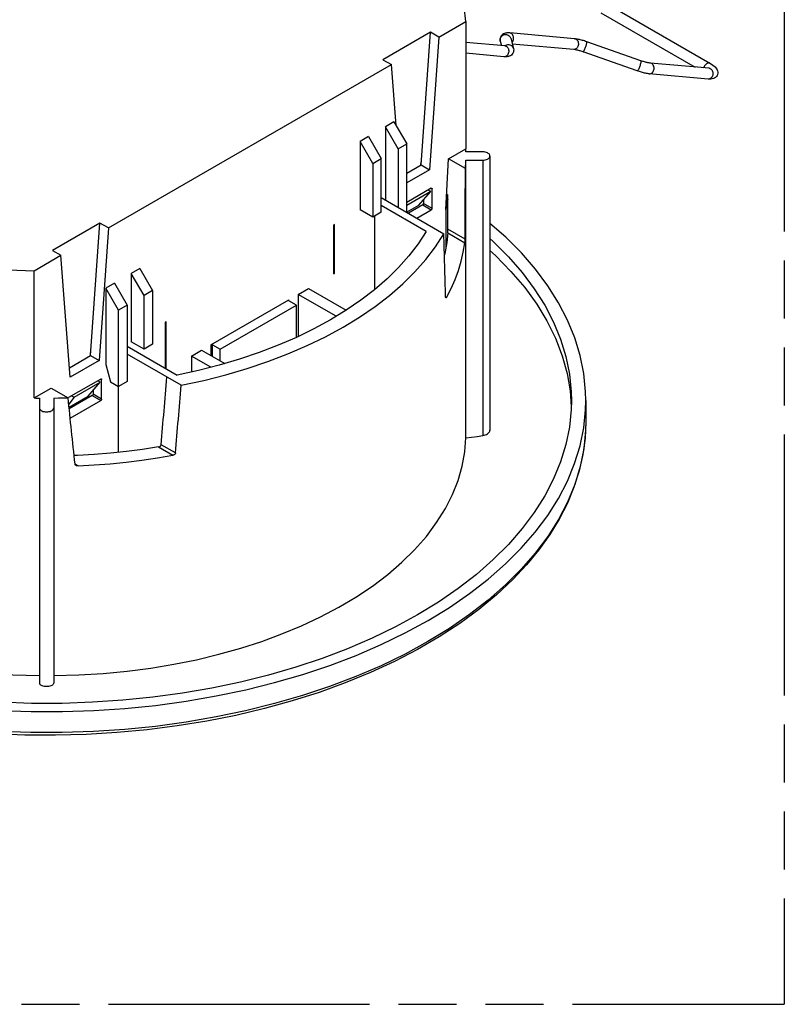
# Model space of a CAD drawing. Header units: millimetres. Extents: x 0 to 210, y 0 to 297.
# Tile 16 of 19: x 125 to 150, y 208 to 241. Entities that reach past the tile are written whole.
import ezdxf

# ---------------------------------------------------------------- set-up
doc = ezdxf.new("R2010")
doc.units = ezdxf.units.MM
doc.header["$LTSCALE"] = 19.36
doc.linetypes.add('PHANTOM', pattern=[0.8, 0.45, -0.05, 0.1, -0.05, 0.1, -0.05])
doc.layers.get('0').update_dxf_attribs({"linetype": 'CONTINUOUS'})
doc.layers.add('DEFAULT_3', color=7, linetype='PHANTOM')

msp = doc.modelspace()

# ---------------------------------------------------------------- linework, layer by layer
at = {"color": 7, "linetype": 'Continuous'}
for p, q in [((144.1888, 241.1), (147.6394, 239.1078)), ((144.0088, 240.7882), (147.1492, 238.9751)), ((138.5989, 239.9735), (139.497, 240.4921)), ((139.497, 240.4921), (139.497, 236.2462)), ((138.316, 240.1368), (136.7321, 239.2223)), ((138.0049, 235.7114), (138.316, 240.1368)), ((138.5989, 239.9735), (138.316, 240.1368)), ((143.1307, 239.9197), (140.9653, 240.1131)), ((138.5989, 239.9735), (138.2878, 235.5481)), ((140.8041, 239.6799), (139.497, 239.7967)), ((140.6489, 239.8419), (140.6896, 239.6902)), ((140.9966, 239.9351), (141.0885, 239.5925)), ((143.0987, 239.5611), (141.0478, 239.7443)), ((145.3391, 239.1879), (143.5327, 239.8216)), ((140.7721, 239.3214), (139.497, 239.4353)), ((145.2199, 238.8482), (143.4135, 239.4819)), ((127.5681, 233.6049), (137.015, 239.059)), ((136.7321, 239.2223), (137.015, 239.059)), ((137.1705, 237.0259), (137.015, 239.059)), ((147.6185, 238.9332), (145.654, 239.1087)), ((147.5865, 238.5746), (145.622, 238.7501)), ((137.0998, 237.1484), (136.817, 236.9851)), ((137.0998, 237.1484), (137.5241, 236.4136)), ((136.817, 236.9851), (136.817, 234.5356)), ((137.2412, 236.2503), (136.817, 236.9851)), ((136.2513, 236.6585), (135.9685, 236.4952)), ((135.9685, 236.4952), (135.9685, 234.209)), ((136.3927, 235.7604), (135.9685, 236.4952)), ((136.2513, 236.6585), (136.6756, 235.9237)), ((137.2412, 236.2503), (137.5241, 236.4136)), ((137.5241, 234.1274), (137.5241, 236.4136)), ((137.2412, 236.2503), (137.2412, 234.2907)), ((138.9242, 235.9155), (139.497, 236.2462)), ((139.4987, 236.2121), (139.497, 236.2462)), ((139.5001, 236.178), (139.4987, 236.2121)), ((139.5012, 236.1439), (139.5001, 236.178)), ((140.0633, 236.1439), (139.5012, 236.1439)), ((136.3927, 235.7604), (136.6756, 235.9237)), ((136.3927, 235.7604), (136.3927, 233.9641)), ((136.6756, 234.1274), (136.6756, 235.9237)), ((137.999, 235.7079), (138.0049, 235.8093)), ((138.0121, 235.8135), (138.0049, 235.8093)), ((138.8321, 234.2095), (138.9242, 235.9155)), ((139.4849, 235.5917), (138.9242, 235.9155)), ((139.5012, 235.8667), (140.0633, 235.8667)), ((139.5012, 226.5969), (139.5012, 235.8667)), ((140.3033, 236.0053), (140.3033, 226.8453)), ((137.5241, 235.4338), (138.0049, 235.7114)), ((138.2878, 235.5481), (137.5241, 235.1072)), ((138.0049, 235.7114), (138.2878, 235.5481)), ((138.3443, 234.9275), (137.5241, 234.454)), ((138.3272, 234.8197), (137.5241, 234.356)), ((137.9201, 234.356), (138.3272, 234.8197)), ((138.3272, 234.8197), (138.2424, 234.8687)), ((138.3726, 234.258), (138.3726, 234.9112)), ((136.6756, 234.6173), (138.7632, 233.412)), ((138.0898, 234.5492), (138.0898, 234.4213)), ((138.9004, 234.5527), (138.9004, 234.5444)), ((136.3927, 233.9641), (135.9685, 234.209)), ((136.6756, 234.1274), (136.3927, 233.9641)), ((138.1753, 233.4901), (136.6756, 234.356)), ((137.9201, 234.356), (137.5241, 234.1274)), ((138.0615, 234.3723), (137.5807, 234.0947)), ((137.8635, 233.9314), (138.3443, 234.209)), ((127.2852, 233.7682), (125.7013, 232.8537)), ((126.9741, 229.3427), (127.2852, 233.7682)), ((127.5681, 233.6049), (127.2852, 233.7682)), ((136.4493, 233.9967), (136.4493, 231.5429)), ((127.5681, 233.6049), (127.2569, 229.1795)), ((135.1199, 233.7191), (135.0916, 233.7028)), ((135.0916, 232.0698), (135.0916, 233.7028)), ((135.1199, 232.0861), (135.1199, 233.7191)), ((138.8972, 233.5107), (138.8977, 233.5333)), ((138.8977, 233.5333), (138.8979, 233.5537)), ((138.8979, 233.5537), (138.898, 233.5625)), ((125.7013, 232.8537), (125.9842, 232.6904)), ((125.086, 232.1719), (125.9842, 232.6904)), ((126.2953, 228.6242), (125.9842, 232.6904)), ((125.086, 227.9261), (125.086, 232.1719)), ((128.6146, 232.2495), (128.3317, 232.0862)), ((128.6146, 232.2495), (129.0388, 231.5146)), ((128.3317, 232.0862), (128.3317, 229.8)), ((128.756, 231.3513), (128.3317, 232.0862)), ((135.0916, 232.1025), (135.1199, 232.0861)), ((135.0916, 232.0698), (135.1199, 232.0861)), ((127.7661, 231.7596), (127.4832, 231.5963)), ((127.4832, 231.5963), (127.4832, 229.0488)), ((127.9075, 230.8615), (127.4832, 231.5963)), ((127.7661, 231.7596), (128.1903, 231.0248)), ((129.0388, 231.5146), (128.756, 231.3513)), ((129.0388, 231.5146), (129.0388, 229.7183)), ((133.9037, 231.3839), (134.2431, 231.5799)), ((134.2431, 231.5799), (135.5006, 230.8539)), ((128.756, 229.555), (128.756, 231.3513)), ((130.9904, 229.702), (133.5926, 231.2043)), ((133.8471, 231.0247), (133.5926, 231.1717)), ((135.1709, 230.6524), (133.9037, 231.3839)), ((133.9037, 231.3839), (133.9037, 229.9793)), ((138.8252, 231.2871), (138.8248, 231.2944)), ((138.8334, 231.2665), (138.8328, 231.2668)), ((128.1903, 231.0248), (127.9075, 230.8615)), ((127.9075, 226.1099), (127.9075, 230.8615)), ((128.1903, 231.0248), (128.1903, 228.4773)), ((131.3016, 229.555), (133.8471, 231.0247)), ((133.8471, 229.9518), (133.8471, 231.0247)), ((129.4914, 230.4695), (129.4631, 230.4532)), ((129.4914, 228.9019), (129.4914, 230.4695)), ((129.4631, 230.4532), (129.4631, 228.9182)), ((128.1903, 229.653), (129.8598, 228.6892)), ((128.756, 229.555), (128.3317, 229.8)), ((129.0388, 229.7183), (128.756, 229.555)), ((130.3399, 229.3264), (130.6793, 229.5224)), ((130.6793, 229.5224), (131.4525, 229.0759)), ((131.047, 229.702), (131.3016, 229.555)), ((131.3016, 229.1631), (131.3016, 229.555)), ((126.2713, 228.937), (126.9741, 229.3427)), ((127.2569, 229.1795), (126.2953, 228.6242)), ((126.9682, 229.3393), (126.9741, 229.4407)), ((126.9813, 229.4449), (126.9741, 229.4407)), ((126.9741, 229.3427), (127.2569, 229.1795)), ((129.9951, 228.3498), (128.1903, 229.3917)), ((130.9908, 228.9506), (130.3399, 229.3264)), ((130.3399, 229.3264), (130.3399, 228.7934)), ((127.4832, 229.0488), (127.6376, 228.4698)), ((127.3135, 228.5589), (126.2387, 227.9384)), ((127.2964, 228.4511), (127.2116, 228.5)), ((127.3418, 227.8894), (127.3418, 228.5426)), ((125.086, 227.9261), (125.6589, 228.2568)), ((125.6589, 228.2568), (126.2197, 227.9331)), ((126.4255, 227.9483), (127.2964, 228.4511)), ((126.8892, 227.9874), (127.2964, 228.4511)), ((127.0589, 228.1806), (127.0589, 228.0527)), ((127.6376, 228.4698), (127.9075, 228.314)), ((128.1903, 228.4773), (127.9075, 228.314)), ((125.086, 227.9261), (125.1451, 227.9251)), ((125.1451, 227.9251), (125.2633, 227.9237)), ((125.2633, 227.9237), (125.2633, 218.4039)), ((125.7433, 227.9237), (125.9022, 227.9258)), ((125.7433, 227.9237), (125.7433, 218.4039)), ((125.9022, 227.9258), (126.0609, 227.9289)), ((126.0609, 227.9289), (126.2197, 227.9331)), ((126.2311, 227.9327), (126.2387, 227.9384)), ((126.4255, 227.9483), (126.2428, 227.7154)), ((126.2529, 227.62), (126.8892, 227.9874)), ((127.0307, 228.0037), (126.2594, 227.5584)), ((126.292, 227.2506), (127.3135, 227.8404)), ((126.3407, 227.9972), (126.4255, 227.9483)), ((142.9786, 228.1614), (143.0178, 227.628)), ((143.5033, 227.8402), (143.5033, 227.1388)), ((139.5012, 226.5969), (139.6889, 226.6203)), ((139.6889, 226.6203), (139.8762, 226.6451)), ((139.8762, 226.6451), (140.0633, 226.6715)), ((126.4867, 225.6739), (126.4842, 225.6753))]:
    msp.add_line(p, q, dxfattribs=at)
at = {"color": 9, "linetype": 'Continuous'}
for p, q in [((140.6867, 240), (140.7092, 240.0216)), ((140.7092, 240.0216), (140.735, 240.0391)), ((141.0907, 239.9209), (141.0913, 239.9522)), ((147.4392, 238.9617), (147.4352, 238.9496)), ((140.0633, 235.8667), (140.0633, 226.6715)), ((138.3443, 234.9275), (138.3726, 234.9112)), ((138.3726, 234.258), (138.0898, 234.4213)), ((138.0615, 234.3723), (138.3443, 234.209)), ((138.8321, 234.2095), (138.8321, 232.9386)), ((138.8944, 233.4382), (139.4634, 233.1097)), ((139.471, 233.2317), (138.898, 233.5625)), ((133.5926, 231.1717), (133.5926, 231.2043)), ((138.8521, 231.2827), (138.8265, 231.2975)), ((130.9904, 229.702), (130.9904, 229.3427)), ((131.047, 229.3101), (131.047, 229.702)), ((127.3135, 228.5589), (127.3418, 228.5426)), ((127.0307, 228.0037), (127.3135, 227.8404)), ((127.3418, 227.8894), (127.0589, 228.0527)), ((129.2423, 226.29), (129.7234, 226.0122)), ((129.8089, 226.0891), (129.3296, 226.3659)), ((126.5588, 225.6593), (126.4552, 225.7191))]:
    msp.add_line(p, q, dxfattribs=at)
at = {"color": 7, "linetype": 'Continuous'}
for points in [[(139.497, 240.4921), (139.4448, 240.9885), (139.3405, 241.4801), (139.1837, 241.9679), (138.9756, 242.4492), (138.7167, 242.922), (138.4083, 243.3848), (138.0512, 243.8356), (137.647, 244.273), (137.1972, 244.6951), (136.7035, 245.1006), (136.1676, 245.4877), (135.5918, 245.8552), (134.9779, 246.2016), (134.3285, 246.5257), (133.6458, 246.8261), (132.9325, 247.1019), (132.1911, 247.3519), (131.4245, 247.5753), (130.6354, 247.7711), (129.827, 247.9387), (129.0021, 248.0773), (128.8939, 248.0914)], [(140.6895, 240.0306), (140.667, 239.9979), (140.6554, 239.9729)], [(140.7875, 240.0976), (140.7505, 240.0809), (140.7176, 240.0585), (140.6895, 240.0306)], [(140.9653, 240.1131), (140.9316, 240.1154), (140.9001, 240.1158), (140.8703, 240.1145), (140.8419, 240.1112), (140.8143, 240.1057), (140.7875, 240.0976)], [(140.6428, 239.9222), (140.642, 239.882), (140.6489, 239.8419)], [(140.6554, 239.9729), (140.6513, 239.9613), (140.6428, 239.9222)], [(140.8388, 239.6788), (140.8401, 239.679), (140.8388, 239.6789), (140.8325, 239.6786), (140.821, 239.6788), (140.8041, 239.6799)], [(143.3192, 239.886), (143.2875, 239.8936), (143.2557, 239.9005), (143.2242, 239.9066), (143.1929, 239.9119), (143.1616, 239.9164), (143.1307, 239.9197)], [(143.5327, 239.8216), (143.4967, 239.834), (143.4607, 239.8458), (143.4249, 239.8569), (143.3894, 239.8673), (143.3541, 239.8771), (143.3192, 239.886)], [(141.082, 239.4616), (141.0714, 239.4385), (141.0491, 239.4053), (141.0207, 239.3768), (140.9874, 239.354), (140.9499, 239.3369)], [(141.0885, 239.5925), (141.0952, 239.5534), (141.0947, 239.5139), (141.0867, 239.4752), (141.082, 239.4616)], [(143.2329, 239.5365), (143.2039, 239.5434), (143.1776, 239.549), (143.1538, 239.5535), (143.1327, 239.557), (143.1143, 239.5595), (143.0987, 239.5611)], [(143.4135, 239.4819), (143.3814, 239.4929), (143.3499, 239.5033), (143.319, 239.5128), (143.2891, 239.5216), (143.2603, 239.5295), (143.2329, 239.5365)], [(140.9499, 239.3369), (140.9231, 239.3288), (140.8955, 239.3233), (140.8671, 239.32), (140.8373, 239.3187), (140.8057, 239.3191), (140.7721, 239.3214)], [(145.5198, 239.1333), (145.4923, 239.1403), (145.4636, 239.1482), (145.4337, 239.157), (145.4028, 239.1666), (145.3712, 239.1769), (145.3391, 239.1879)], [(145.654, 239.1087), (145.6383, 239.1103), (145.62, 239.1128), (145.5989, 239.1163), (145.5751, 239.1208), (145.5487, 239.1264), (145.5198, 239.1333)], [(147.6394, 239.1078), (147.6958, 239.0736), (147.7436, 239.0411), (147.7836, 239.0104), (147.8173, 238.9805), (147.8461, 238.9499), (147.87, 238.9179), (147.8892, 238.8835), (147.9029, 238.8458)], [(145.4334, 238.7838), (145.3986, 238.7927), (145.3633, 238.8025), (145.3278, 238.8129), (145.292, 238.824), (145.256, 238.8358), (145.2199, 238.8482)], [(145.622, 238.7501), (145.591, 238.7534), (145.5598, 238.7579), (145.5285, 238.7632), (145.497, 238.7693), (145.4652, 238.7762), (145.4334, 238.7838)], [(147.8964, 238.7149), (147.886, 238.6921), (147.8635, 238.6586), (147.8348, 238.6298), (147.8006, 238.6065), (147.7628, 238.5896), (147.723, 238.5789), (147.6808, 238.5732), (147.6357, 238.5719), (147.5865, 238.5746)], [(147.6463, 238.9302), (147.6485, 238.9308), (147.6539, 238.9322), (147.654, 238.9322), (147.6482, 238.9319), (147.6365, 238.932), (147.6185, 238.9332)], [(147.9029, 238.8458), (147.9096, 238.807), (147.9092, 238.7676), (147.9013, 238.7289), (147.8964, 238.7149)], [(140.3032, 236.0053), (140.2998, 236.0288), (140.2891, 236.0521), (140.2717, 236.074), (140.248, 236.0937), (140.2187, 236.1109), (140.1843, 236.1249), (140.1461, 236.1353), (140.106, 236.1416), (140.0633, 236.1439)], [(139.4849, 235.5917), (139.4888, 235.6375), (139.4922, 235.6834), (139.4951, 235.7292), (139.4976, 235.775), (139.4996, 235.8209), (139.5012, 235.8667)], [(140.0633, 235.8667), (140.1058, 235.869), (140.1457, 235.8752), (140.1836, 235.8855), (140.2177, 235.8993), (140.2469, 235.9161), (140.2707, 235.9356), (140.2884, 235.9574), (140.2995, 235.9807), (140.3032, 236.0053)], [(138.3443, 234.9275), (138.3519, 234.9306), (138.3585, 234.9313), (138.3643, 234.9295)], [(138.3643, 234.9295), (138.3688, 234.9254), (138.3715, 234.9193), (138.3726, 234.9112)], [(138.0615, 234.3723), (138.0691, 234.3779), (138.0757, 234.3849), (138.0815, 234.3934), (138.0859, 234.4027), (138.0887, 234.4119), (138.0898, 234.4213)], [(138.3726, 234.258), (138.3715, 234.2486), (138.3688, 234.2394), (138.3643, 234.2301), (138.3585, 234.2216), (138.3519, 234.2147), (138.3443, 234.209)], [(138.1753, 233.4901), (137.9072, 233.0783), (137.6, 232.6772), (137.2533, 232.2863), (136.8689, 231.9072), (136.4477, 231.5415), (135.9913, 231.19), (135.501, 230.8541), (134.9785, 230.5348), (134.4255, 230.2332), (133.8437, 229.9501), (133.235, 229.6866), (132.6015, 229.4435), (131.945, 229.2215), (131.2677, 229.0213), (130.5731, 228.844), (129.8598, 228.6892)], [(138.8944, 233.4382), (138.8631, 233.1207), (138.8093, 232.8047), (138.7841, 232.7005)], [(138.8944, 233.4382), (138.8949, 233.4469), (138.8954, 233.4562), (138.8959, 233.4665), (138.8963, 233.4773), (138.8966, 233.4881), (138.8972, 233.5107)], [(143.5031, 227.8397), (143.4958, 228.1361), (143.4356, 228.7408), (143.3142, 229.3421), (143.1326, 229.9384), (142.8909, 230.5275), (142.5908, 231.1069), (142.2339, 231.6737), (141.8207, 232.2274), (141.3513, 232.7675), (140.828, 233.2916), (140.3033, 233.7525)], [(131.483, 228.6969), (132.1987, 228.9068), (132.8925, 229.14), (133.5618, 229.3958), (134.2048, 229.6733), (134.8191, 229.9717), (135.4028, 230.2899), (135.9539, 230.6269), (136.4707, 230.9816), (136.9514, 231.3528), (137.3945, 231.7392), (137.7984, 232.1397), (138.162, 232.5529), (138.4834, 232.9768), (138.7632, 233.412)], [(138.8521, 231.2827), (139.0046, 231.581), (139.1369, 231.882), (139.2491, 232.186), (139.3411, 232.4922), (139.4125, 232.8001), (139.4634, 233.1097)], [(139.4687, 233.169), (139.468, 233.1582), (139.4672, 233.1476), (139.4663, 233.1371), (139.4654, 233.1271), (139.4644, 233.118), (139.4634, 233.1097)], [(139.471, 233.2317), (139.4709, 233.2228), (139.4707, 233.2132), (139.4703, 233.2026), (139.4699, 233.1915), (139.4693, 233.1803), (139.4687, 233.169)], [(140.3033, 233.2483), (140.4147, 233.1505), (140.9245, 232.6406), (141.3819, 232.1148), (141.7848, 231.5757), (142.1328, 231.0239), (142.4254, 230.4598), (142.6611, 229.8863), (142.8383, 229.3059), (142.9568, 228.7205), (143.0158, 228.132), (143.0232, 227.8397)], [(140.3033, 232.8449), (140.484, 232.6841), (141.0045, 232.1531), (141.4648, 231.6097), (141.8628, 231.0593), (142.2032, 230.4977), (142.4888, 229.9185), (142.7138, 229.3319), (142.8763, 228.7467), (142.9786, 228.1614)], [(124.2262, 232.202), (125.086, 232.1719)], [(133.5809, 231.188), (133.5822, 231.1939), (133.5861, 231.1993), (133.5926, 231.2043)], [(133.5926, 231.1717), (133.5861, 231.1767), (133.5822, 231.1821), (133.5809, 231.188)], [(138.8328, 231.2668), (138.831, 231.2682), (138.829, 231.2712), (138.8273, 231.2754), (138.826, 231.2808), (138.8252, 231.2871)], [(138.8521, 231.2827), (138.8487, 231.277), (138.8454, 231.2724), (138.8421, 231.269), (138.8389, 231.2669), (138.836, 231.266), (138.8334, 231.2665)], [(130.9904, 229.702), (130.9991, 229.7057), (131.0085, 229.708), (131.0187, 229.7087), (131.029, 229.708), (131.0383, 229.7057), (131.047, 229.702)], [(127.3135, 228.5589), (127.3211, 228.562), (127.3277, 228.5627), (127.3335, 228.5609)], [(127.3335, 228.5609), (127.338, 228.5568), (127.3407, 228.5507), (127.3418, 228.5426)], [(129.9951, 228.3498), (130.7489, 228.5113), (131.483, 228.6969)], [(143.0232, 227.8397), (143.0157, 227.543), (142.9563, 226.9565), (142.8381, 226.3734), (142.6614, 225.7951), (142.4267, 225.2231), (142.1339, 224.6586), (141.7846, 224.1046), (141.3801, 223.5635), (140.922, 223.0371), (140.4116, 222.5271), (139.851, 222.0354), (139.2421, 221.5636), (138.587, 221.1131), (137.8879, 220.6856), (137.1472, 220.2824), (136.3674, 219.9048), (135.551, 219.554), (134.7008, 219.2312), (133.8195, 218.9374), (132.9099, 218.6736), (131.9752, 218.4406), (131.0177, 218.2394), (130.0419, 218.0705), (129.0523, 217.9349), (128.0511, 217.8327), (127.0413, 217.7643), (126.0253, 217.7297), (125.0051, 217.7294), (123.9857, 217.7632)], [(127.0307, 228.0037), (127.0382, 228.0093), (127.0448, 228.0163), (127.0506, 228.0248), (127.0551, 228.0341), (127.0578, 228.0433), (127.0589, 228.0527)], [(127.3418, 227.8894), (127.3407, 227.88), (127.338, 227.8708), (127.3335, 227.8615), (127.3277, 227.853), (127.3211, 227.846), (127.3135, 227.8404)], [(143.4338, 226.9284), (143.4953, 227.5309), (143.5031, 227.8397)], [(125.2633, 227.5992), (125.2672, 227.5746), (125.2779, 227.5516), (125.2958, 227.5297), (125.3197, 227.51), (125.3489, 227.4931), (125.3827, 227.4794), (125.4204, 227.4692), (125.4607, 227.4628), (125.5023, 227.4607), (125.544, 227.4626), (125.5843, 227.4688), (125.6223, 227.4788), (125.6565, 227.4925), (125.6862, 227.5094), (125.7104, 227.5293), (125.7286, 227.5513), (125.7394, 227.5745), (125.7433, 227.5992)], [(123.9366, 217.4875), (124.9839, 217.4525), (126.032, 217.4526), (127.0756, 217.4878), (128.1134, 217.5579), (129.1431, 217.6628), (130.1615, 217.8021), (131.1662, 217.9759), (132.1524, 218.1831), (133.1153, 218.4231), (134.0521, 218.6949), (134.9594, 218.9977), (135.8344, 219.3302), (136.6738, 219.6914), (137.4751, 220.0799), (138.2356, 220.4945), (138.953, 220.9337), (139.6248, 221.3962), (140.249, 221.8804), (140.8233, 222.3846), (141.3461, 222.9073), (141.8155, 223.4468), (142.2301, 224.0013), (142.5882, 224.5692), (142.8888, 225.1481), (143.1301, 225.7354), (143.312, 226.3294), (143.4338, 226.9284)], [(143.5033, 227.1388), (143.4786, 226.5888), (143.4045, 226.0398), (143.2811, 225.4934), (143.1086, 224.9511), (142.8871, 224.4141), (142.6171, 223.8842), (142.2993, 223.3629), (141.9343, 222.8518), (141.5234, 222.3525), (141.0674, 221.8665)], [(125.7433, 218.6538), (126.5768, 218.6764), (127.3962, 218.7269), (128.1974, 218.8037), (128.9822, 218.9062), (129.7498, 219.0334), (130.5049, 219.1861), (131.2568, 219.3667), (131.989, 219.5723), (132.6855, 219.7973), (133.3588, 220.045), (134.0174, 220.3191), (134.6518, 220.6171), (135.2554, 220.9362), (135.8308, 221.2784), (136.3815, 221.6475), (136.8953, 222.0372), (137.3617, 222.439), (137.7882, 222.859), (138.1802, 223.3054), (138.5245, 223.7664), (138.8141, 224.2308), (139.0522, 224.7002), (139.2394, 225.1735), (139.3761, 225.6485), (139.4631, 226.1236), (139.5012, 226.5969)], [(140.0633, 226.6715), (140.1052, 226.6798), (140.1458, 226.692), (140.184, 226.708), (140.2183, 226.7271), (140.2476, 226.7486), (140.2713, 226.7719), (140.2889, 226.7963), (140.2996, 226.8212), (140.3033, 226.8458)], [(129.2423, 226.29), (128.7103, 226.2075), (128.1737, 226.1379), (127.6322, 226.0809), (127.0871, 226.0369), (126.5398, 226.0059), (126.4235, 226.002)], [(129.2423, 226.29), (129.2533, 226.2923), (129.2641, 226.2957), (129.2746, 226.3001), (129.2847, 226.3053), (129.2938, 226.3112), (129.3022, 226.3178)], [(129.3022, 226.3178), (129.3097, 226.325), (129.3161, 226.3327), (129.3214, 226.3409), (129.3255, 226.3494), (129.3282, 226.3577), (129.3296, 226.3659)], [(126.5588, 225.6593), (127.0951, 225.6887), (127.6283, 225.7299), (128.1587, 225.783), (128.6853, 225.8478), (129.2067, 225.9242), (129.7234, 226.0122)], [(129.7821, 226.0407), (129.7739, 226.034), (129.7649, 226.028), (129.755, 226.0227), (129.7447, 226.0182), (129.7342, 226.0147), (129.7234, 226.0122)], [(129.8089, 226.0891), (129.8076, 226.0809), (129.805, 226.0726), (129.8009, 226.0641), (129.7957, 226.0558), (129.7894, 226.048), (129.7821, 226.0407)], [(126.4842, 225.6753), (126.4775, 225.6796), (126.4697, 225.6859), (126.4632, 225.693), (126.4583, 225.7006), (126.455, 225.7082), (126.4535, 225.716)], [(126.5588, 225.6593), (126.5454, 225.6592), (126.5324, 225.6602), (126.5196, 225.6623), (126.5076, 225.6653), (126.4967, 225.6692), (126.4867, 225.6739)], [(141.0674, 221.8665), (140.5248, 221.3571), (139.9332, 220.8669), (139.2943, 220.3973), (138.6103, 219.95), (137.8838, 219.5263), (137.117, 219.1278), (136.3125, 218.7555), (135.4731, 218.4108), (134.6015, 218.0946), (133.7006, 217.808), (132.7732, 217.5518), (131.8224, 217.3268), (130.8513, 217.1336), (129.8629, 216.973), (128.8605, 216.8453), (127.8473, 216.751), (126.8266, 216.6903), (125.8017, 216.6635), (124.7758, 216.6706), (123.7522, 216.7116)], [(115.6038, 221.02), (116.2646, 220.6624), (116.9626, 220.3309), (117.6946, 220.0267), (118.4577, 219.7508), (119.2487, 219.5041), (120.0643, 219.2876), (120.901, 219.1019), (121.755, 218.9477), (122.6225, 218.8256), (123.4992, 218.7359), (124.3806, 218.6787), (125.2633, 218.6538)], [(125.2633, 218.4039), (125.267, 218.3859), (125.278, 218.3683), (125.2959, 218.352), (125.3201, 218.3373), (125.3496, 218.3248), (125.3837, 218.3147), (125.4214, 218.3072), (125.4616, 218.3027), (125.5029, 218.3011), (125.5442, 218.3026), (125.5843, 218.3071), (125.622, 218.3145), (125.6562, 218.3245), (125.686, 218.337), (125.7105, 218.3518), (125.7286, 218.3682), (125.7396, 218.3858), (125.7433, 218.4039)]]:
    msp.add_lwpolyline(points, dxfattribs=at)
at = {"color": 9, "linetype": 'Continuous'}
for points in [[(140.735, 240.0391), (140.7636, 240.0521), (140.7939, 240.0601), (140.8251, 240.0628), (140.8563, 240.0603), (140.8864, 240.0526), (140.9146, 240.0398), (140.94, 240.0225), (140.9619, 240.0011), (140.9795, 239.9763), (140.9923, 239.9488), (140.9966, 239.9351)], [(141.0913, 239.9522), (141.0877, 239.983), (141.0799, 240.0123), (141.068, 240.0391), (141.0526, 240.0628), (141.0341, 240.0826), (141.0129, 240.0979), (140.9899, 240.1081), (140.9653, 240.1131)], [(140.6489, 239.8419), (140.6455, 239.8576), (140.6432, 239.8878), (140.6463, 239.9181), (140.6548, 239.9475)], [(140.6548, 239.9475), (140.6684, 239.9751), (140.6867, 240)], [(141.0885, 239.5925), (141.0841, 239.6062), (141.0713, 239.6337), (141.0537, 239.6585), (141.0318, 239.6799), (141.0064, 239.6973), (140.9782, 239.71), (140.9481, 239.7177), (140.9169, 239.7202), (140.8857, 239.7175), (140.8554, 239.7095), (140.8268, 239.6965), (140.8026, 239.6801)], [(140.8041, 239.6799), (140.8286, 239.6749), (140.8517, 239.6647), (140.8729, 239.6494), (140.8914, 239.6297), (140.9068, 239.606), (140.9186, 239.5791), (140.9265, 239.5498), (140.9301, 239.519), (140.9294, 239.4877), (140.9245, 239.4568), (140.9154, 239.4272)], [(141.0342, 239.795), (141.0471, 239.8087), (141.0636, 239.833), (141.0766, 239.8604)], [(141.0766, 239.8604), (141.0857, 239.89), (141.0905, 239.92)], [(143.1307, 239.9197), (143.1552, 239.9147), (143.1783, 239.9044), (143.1994, 239.8892), (143.218, 239.8694), (143.2334, 239.8457), (143.2452, 239.8188), (143.2531, 239.7896), (143.2567, 239.7588), (143.256, 239.7275), (143.2511, 239.6965), (143.242, 239.6669)], [(143.4852, 239.6068), (143.4961, 239.636), (143.5062, 239.6656), (143.5154, 239.6948), (143.5233, 239.7228), (143.5296, 239.7485), (143.5343, 239.7713), (143.5371, 239.7905), (143.5379, 239.8055), (143.5368, 239.8158), (143.5337, 239.8211), (143.5327, 239.8216)], [(140.9154, 239.4272), (140.9024, 239.3998), (140.8859, 239.3755), (140.8665, 239.355), (140.8447, 239.3389), (140.8211, 239.3278), (140.7966, 239.3219), (140.7721, 239.3214)], [(143.242, 239.6669), (143.229, 239.6396), (143.2125, 239.6153), (143.1931, 239.5948), (143.1713, 239.5787), (143.1477, 239.5675), (143.1232, 239.5616), (143.0987, 239.5611)], [(143.4135, 239.4819), (143.4175, 239.4823), (143.4241, 239.4872), (143.4321, 239.4972), (143.4415, 239.5119), (143.4518, 239.5308), (143.4627, 239.5534), (143.474, 239.579), (143.4852, 239.6068)], [(145.3391, 239.1879), (145.3401, 239.1874), (145.3432, 239.182), (145.3443, 239.1717), (145.3435, 239.1568), (145.3407, 239.1376), (145.336, 239.1147), (145.3297, 239.089), (145.3218, 239.0611), (145.3126, 239.0318), (145.3025, 239.0022), (145.2916, 238.973)], [(145.7653, 238.8559), (145.7744, 238.8855), (145.7794, 238.9164), (145.78, 238.9478), (145.7764, 238.9785), (145.7686, 239.0078), (145.7567, 239.0347), (145.7413, 239.0584), (145.7228, 239.0782), (145.7016, 239.0934), (145.6786, 239.1037), (145.654, 239.1087)], [(147.6394, 239.1078), (147.6313, 239.1117), (147.6131, 239.1159), (147.593, 239.1151), (147.5716, 239.1094), (147.5494, 239.0989), (147.5273, 239.0839), (147.5059, 239.0649), (147.4858, 239.0424), (147.4676, 239.0172), (147.4519, 238.9901), (147.4392, 238.9617)], [(145.2916, 238.973), (145.2804, 238.9452), (145.2691, 238.9196), (145.2582, 238.897), (145.2479, 238.8781), (145.2385, 238.8634), (145.2304, 238.8535), (145.2239, 238.8485), (145.2199, 238.8482)], [(145.622, 238.7501), (145.6465, 238.7506), (145.6711, 238.7565), (145.6946, 238.7677), (145.7164, 238.7837), (145.7358, 238.8042), (145.7523, 238.8285), (145.7653, 238.8559)], [(147.6185, 238.9332), (147.6431, 238.9282), (147.6661, 238.9179), (147.6873, 238.9027), (147.7058, 238.8829), (147.7213, 238.8592), (147.7331, 238.8323), (147.7409, 238.8031), (147.7446, 238.7723), (147.7439, 238.741), (147.7389, 238.71), (147.7298, 238.6804)], [(147.7298, 238.6804), (147.7168, 238.6531), (147.7003, 238.6288), (147.6809, 238.6083), (147.6591, 238.5922), (147.6356, 238.581), (147.611, 238.5751), (147.5865, 238.5746)], [(143.5033, 227.1388), (143.4957, 226.8366), (143.4348, 226.2331), (143.3132, 225.6327), (143.1314, 225.0373), (142.8899, 224.4491), (142.5897, 223.87), (142.2315, 223.302), (141.8168, 222.7469), (141.3469, 222.2067)], [(141.3469, 222.2067), (140.8234, 221.6832), (140.248, 221.1781), (139.6228, 220.6932), (138.9498, 220.2301), (138.2312, 219.7904), (137.4696, 219.3756), (136.6676, 218.987), (135.8277, 218.626), (134.9529, 218.2939), (134.0461, 217.9916), (133.1105, 217.7203), (132.149, 217.4809), (131.1651, 217.2741), (130.1621, 217.1007), (129.1433, 216.9613), (128.1121, 216.8563), (127.0721, 216.7862), (126.0269, 216.751), (124.9798, 216.751), (123.9345, 216.7862)]]:
    msp.add_lwpolyline(points, dxfattribs=at)
at = {"color": 7, "linetype": 'Continuous'}
for centre, major_axis, ratio, start_param, end_param in [((125.5033, 116.8685), (9.6161, 183.6197), 0.0554135, -0.8815472, -0.8648166), ((138.8604, 234.1932), (0.0275, 0.5246), 0.0554135, -0.8128252, 1.5425673), ((125.5033, 116.8685), (9.204, 175.7503), 0.0554135, -0.8417743, -0.8342774), ((125.5033, 314.7524), (-10.2541, 172.1946), 0.0553546, -2.0800782, -2.0660727), ((125.5033, 314.7524), (9.204, 175.7503), 0.0554135, -2.0948535, -2.0800486), ((125.5033, 314.7524), (9.6161, 183.6197), 0.0554135, -2.0718137, -2.0578082), ((125.5033, 116.8685), (-10.2541, 172.1946), 0.0553546, -0.8898117, -0.8730811)]:
    msp.add_ellipse(centre, major_axis=major_axis, ratio=ratio, start_param=start_param, end_param=end_param, dxfattribs=at)
at = {"layer": 'DEFAULT_3', "color": 91, "linetype": 'PHANTOM', "true_color": 0x80ff80}
for p in [(150.1286, 257.68), (50.1286, 207.68)]:
    msp.add_line(p, (150.1286, 207.68), dxfattribs=at)

doc.saveas('drawing.dxf')
